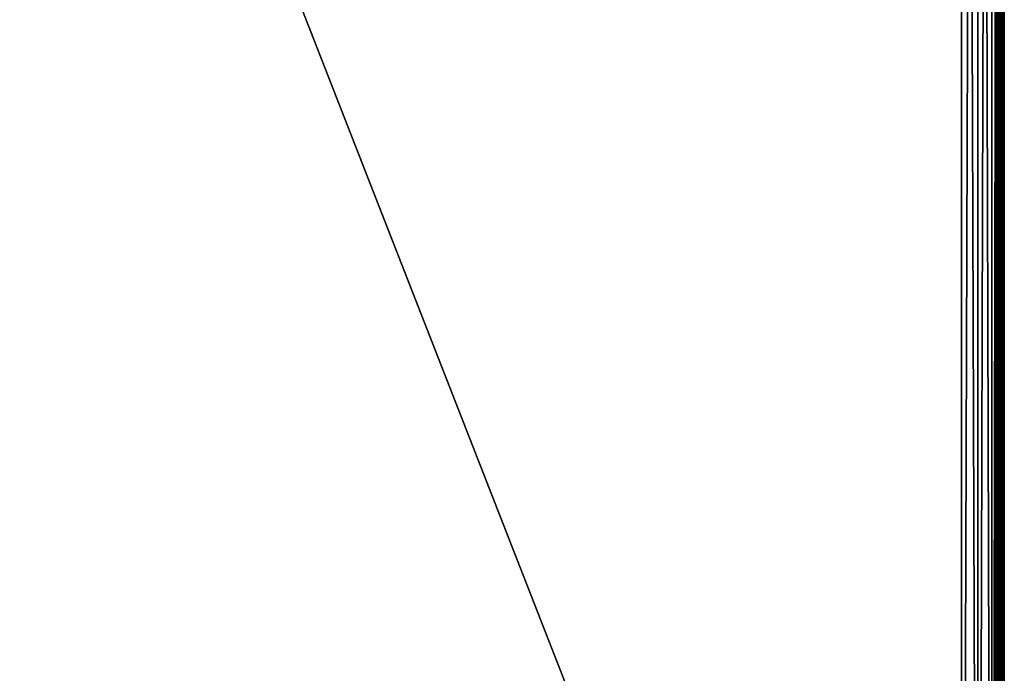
# Model space of a CAD drawing. Header units: inches. Extents: x 0 to 23, y -70 to 0.
# Tile 21 of 107: x 11.5 to 23, y -54.8 to -47.2. Entities that reach past the tile are written whole.
import ezdxf

# ---------------------------------------------------------------- set-up
doc = ezdxf.new("R2010")
doc.units = ezdxf.units.IN
doc.header["$MEASUREMENT"] = 0
for name, color, linetype in [('A-FURN-3-ST', 151, 'Continuous'), ('A-FURN-3-ST-SEAM', 250, 'Continuous'), ('A-FURN-3-STITCH', 15, 'Continuous')]:
    doc.layers.add(name, color=color, linetype=linetype)

msp = doc.modelspace()

# ---------------------------------------------------------------- meshes
at = {"layer": 'A-FURN-3-ST'}
mesh = msp.add_polyface(dxfattribs=at)
corners = [(23, -10.5, 5.453), (23, -66.768, 5.45), (22.962, -10.5, 5.261), (22.962, -66.769, 5.261), (22.854, -10.5, 5.099), (22.854, -66.769, 5.099), (22.691, -10.5, 4.991), (22.691, -66.769, 4.991), (22.5, -10.5, 4.953), (22.5, -66.769, 4.953), (23, -68.9, 17.453), (23, -10.5, 17.453), (22.962, -68.9, 17.644), (22.962, -10.5, 17.644), (22.854, -68.9, 17.806), (22.854, -10.5, 17.806), (22.691, -68.9, 17.914), (22.691, -10.5, 17.914), (22.5, -68.9, 17.953), (22.5, -10.5, 17.953), (22.62, -66.917, 4.99), (22.968, -66.89, 5.325), (0.5, -68.9, 17.953), (0.5, -10.5, 17.953), (23, -69.482, 16.709), (0, -10.5, 17.453), (0, -68.9, 17.453), (0.038, -10.5, 17.644), (0.038, -68.9, 17.644), (0.146, -10.5, 17.806), (0.146, -68.9, 17.806), (0.309, -10.5, 17.914), (0.309, -68.9, 17.914), (0, -66.769, 5.453), (0, -10.5, 5.453), (0.038, -66.769, 5.261), (0.038, -10.5, 5.261), (0.146, -66.769, 5.099), (0.146, -10.5, 5.099), (0.309, -66.769, 4.991), (0.309, -10.5, 4.991), (0.5, -66.769, 4.953), (0.5, -10.5, 4.953), (0.031, -66.89, 5.327), (0.379, -66.916, 4.99), (0, -69.482, 16.709)]
mesh.append_faces([[corners[k] for k in face] for face in [(0, 1, 2), (2, 1, 3), (2, 3, 4), (4, 3, 5), (4, 5, 6), (6, 5, 7), (6, 7, 8), (8, 7, 9), (10, 11, 12), (12, 11, 13), (12, 13, 14), (14, 13, 15), (14, 15, 16), (16, 15, 17), (16, 17, 18), (18, 17, 19), (20, 9, 7), (21, 3, 1), (18, 19, 22), (22, 19, 23), (0, 11, 1), (1, 11, 24), (24, 11, 10), (25, 26, 27), (27, 26, 28), (27, 28, 29), (29, 28, 30), (29, 30, 31), (31, 30, 32), (31, 32, 23), (23, 32, 22), (33, 34, 35), (35, 34, 36), (35, 36, 37), (37, 36, 38), (37, 38, 39), (39, 38, 40), (39, 40, 41), (41, 40, 42), (43, 33, 35), (44, 39, 41), (8, 9, 42), (42, 9, 41), (25, 45, 26), (34, 33, 25), (25, 33, 45)]])
at = {"layer": 'A-FURN-3-ST-SEAM'}
mesh = msp.add_polyface(dxfattribs=at)
corners = [(22.941, -68.9, 17.621), (22.961, -10.5, 17.622), (22.975, -68.9, 17.627), (22.977, -10.5, 17.629), (22.997, -68.9, 17.653), (22.912, -68.9, 17.638), (22.927, -10.5, 17.627), (22.943, -68.964, 17.618), (22.927, -68.964, 17.624), (22.913, -68.965, 17.635), (22.903, -68.966, 17.65), (22.9, -68.968, 17.668), (22.9, -68.9, 17.671), (22.961, -68.964, 17.619), (22.977, -68.964, 17.627), (22.998, -68.967, 17.655), (23, -68.968, 17.672), (22.907, -68.97, 17.693), (22.912, -68.9, 17.703), (22.919, -68.971, 17.707), (22.941, -68.9, 17.72), (22.997, -68.9, 17.688), (22.995, -68.969, 17.689), (22.984, -68.971, 17.704), (22.975, -68.9, 17.714), (22.97, -68.971, 17.713), (0.059, -68.9, 17.621), (0.039, -68.974, 17.618), (0.025, -68.9, 17.627), (0.023, -68.975, 17.626), (0.003, -68.9, 17.653), (0.003, -68.9, 17.688), (0.016, -68.983, 17.703), (0.025, -68.9, 17.714), (0.03, -68.983, 17.712), (0.059, -68.9, 17.72), (0.088, -68.9, 17.703), (0.093, -68.982, 17.692), (0.1, -68.9, 17.671), (0.081, -68.983, 17.705), (0, -68.98, 17.671), (0.088, -68.9, 17.638), (0.073, -68.975, 17.623), (0.097, -68.977, 17.649), (0.03, -39.7, 17.716), (0.016, -39.7, 17.707), (0.023, -39.7, 17.629), (0.039, -39.7, 17.622), (0.097, -39.7, 17.653), (0.073, -39.7, 17.627), (0, -39.7, 17.675), (0.081, -39.7, 17.71), (0.093, -39.7, 17.696)]
mesh.append_faces([[corners[k] for k in face] for face in [(0, 1, 2), (2, 3, 4), (0, 5, 6), (7, 8, 0), (0, 8, 5), (5, 8, 9), (5, 9, 10), (11, 12, 10), (10, 12, 5), (7, 0, 13), (13, 0, 2), (13, 2, 14), (14, 2, 4), (14, 4, 15), (15, 4, 16), (11, 17, 12), (12, 17, 18), (18, 17, 19), (18, 19, 20), (4, 21, 16), (16, 21, 22), (22, 21, 23), (23, 21, 24), (23, 24, 25), (25, 24, 20), (26, 27, 28), (28, 29, 30), (31, 32, 33), (33, 34, 35), (36, 37, 38), (36, 35, 39), (31, 30, 40), (26, 41, 42), (43, 41, 38), (35, 44, 33), (33, 45, 31), (30, 46, 28), (28, 47, 26), (41, 48, 38), (41, 26, 49), (30, 31, 50), (51, 35, 36), (52, 36, 38)]])
mesh = msp.add_polyface(dxfattribs=at)
corners = [(22.9, -10.5, 17.671), (22.9, -68.9, 17.671), (22.907, -10.5, 17.696), (22.912, -68.9, 17.703), (22.919, -10.5, 17.71), (22.941, -68.9, 17.72), (22.935, -10.5, 17.718), (22.97, -10.5, 17.716), (23, -10.5, 17.675), (22.995, -10.5, 17.692), (22.997, -68.9, 17.688), (22.984, -10.5, 17.707), (22.975, -68.9, 17.714), (22.997, -68.9, 17.653), (22.998, -10.5, 17.657), (22.927, -10.5, 17.627), (22.943, -10.5, 17.621), (22.941, -68.9, 17.621), (22.961, -10.5, 17.622), (22.975, -68.9, 17.627), (22.977, -10.5, 17.629), (22.912, -68.9, 17.638), (22.913, -10.5, 17.638), (22.903, -10.5, 17.653), (0.065, -10.5, 17.718), (0.03, -10.5, 17.716), (0.03, -39.7, 17.716), (0.065, -39.7, 17.718), (0.059, -68.9, 17.72), (0.025, -68.9, 17.714), (0.016, -39.7, 17.707), (0.003, -68.9, 17.688), (0.005, -39.7, 17.692), (0, -39.7, 17.675), (0.005, -10.5, 17.692), (0, -10.5, 17.675), (0.002, -10.5, 17.657), (0.002, -39.7, 17.657), (0.003, -68.9, 17.653), (0.023, -39.7, 17.629), (0.025, -68.9, 17.627), (0.039, -39.7, 17.622), (0.059, -68.9, 17.621), (0.057, -39.7, 17.621), (0.073, -39.7, 17.627), (0.057, -10.5, 17.621), (0.073, -10.5, 17.627), (0.087, -10.5, 17.638), (0.087, -39.7, 17.638), (0.088, -68.9, 17.638), (0.097, -39.7, 17.653), (0.1, -68.9, 17.671), (0.1, -39.7, 17.671), (0.1, -10.5, 17.671), (0.081, -39.7, 17.71), (0.088, -68.9, 17.703), (0.093, -39.7, 17.696), (0.093, -10.5, 17.696)]
mesh.append_faces([[corners[k] for k in face] for face in [(0, 1, 2), (2, 1, 3), (2, 3, 4), (4, 3, 5), (4, 5, 6), (6, 5, 7), (8, 9, 10), (10, 9, 11), (10, 11, 12), (12, 11, 7), (12, 7, 5), (10, 13, 8), (8, 13, 14), (15, 16, 17), (17, 16, 18), (19, 18, 20), (13, 20, 14), (15, 21, 22), (0, 23, 1), (1, 23, 21), (21, 23, 22), (24, 25, 26, 27), (27, 26, 28), (29, 26, 30), (31, 30, 32), (31, 32, 33), (33, 32, 34, 35), (35, 36, 37, 33), (33, 37, 38), (38, 37, 39), (40, 39, 41), (42, 41, 43), (42, 43, 44), (44, 43, 45, 46), (46, 47, 48, 44), (44, 48, 49), (49, 48, 50), (51, 50, 52), (52, 50, 53), (27, 28, 54), (54, 55, 56), (56, 51, 52), (56, 52, 57)]])
at = {"layer": 'A-FURN-3-STITCH'}
mesh = msp.add_polymesh((7, 4), dxfattribs=at)
for k, corner in enumerate([(22.9, -47.219, 17.752), (22.898, -47.219, 17.754), (22.895, -47.219, 17.758), (22.893, -47.219, 17.76), (22.905, -47.257, 17.757), (22.907, -47.257, 17.762), (22.904, -47.257, 17.766), (22.898, -47.257, 17.765), (22.909, -47.296, 17.761), (22.91, -47.296, 17.766), (22.907, -47.296, 17.769), (22.902, -47.296, 17.768), (22.91, -47.335, 17.762), (22.912, -47.335, 17.767), (22.908, -47.335, 17.771), (22.903, -47.335, 17.77), (22.909, -47.374, 17.761), (22.91, -47.374, 17.766), (22.907, -47.374, 17.77), (22.902, -47.374, 17.769), (22.905, -47.413, 17.758), (22.907, -47.413, 17.763), (22.903, -47.413, 17.767), (22.898, -47.413, 17.766), (22.9, -47.451, 17.753), (22.898, -47.451, 17.755), (22.894, -47.451, 17.759), (22.893, -47.451, 17.761)]):
    mesh.set_mesh_vertex(divmod(k, 4), corner)
mesh = msp.add_polymesh((7, 4), dxfattribs=at)
for k, corner in enumerate([(22.9, -47.512, 17.752), (22.898, -47.512, 17.754), (22.895, -47.512, 17.758), (22.893, -47.512, 17.76), (22.905, -47.55, 17.757), (22.907, -47.55, 17.762), (22.904, -47.55, 17.766), (22.898, -47.55, 17.765), (22.909, -47.589, 17.761), (22.91, -47.589, 17.766), (22.907, -47.589, 17.769), (22.902, -47.589, 17.768), (22.91, -47.628, 17.762), (22.912, -47.628, 17.767), (22.908, -47.628, 17.771), (22.903, -47.628, 17.77), (22.909, -47.667, 17.761), (22.91, -47.667, 17.766), (22.907, -47.667, 17.77), (22.902, -47.667, 17.769), (22.905, -47.706, 17.758), (22.907, -47.706, 17.763), (22.903, -47.706, 17.767), (22.898, -47.706, 17.766), (22.9, -47.745, 17.753), (22.898, -47.745, 17.755), (22.894, -47.745, 17.759), (22.893, -47.745, 17.761)]):
    mesh.set_mesh_vertex(divmod(k, 4), corner)
mesh = msp.add_polymesh((7, 4), dxfattribs=at)
for k, corner in enumerate([(22.9, -47.806, 17.752), (22.898, -47.806, 17.754), (22.895, -47.805, 17.758), (22.893, -47.805, 17.76), (22.905, -47.844, 17.757), (22.907, -47.844, 17.762), (22.904, -47.844, 17.766), (22.898, -47.844, 17.765), (22.909, -47.883, 17.761), (22.91, -47.883, 17.766), (22.907, -47.883, 17.769), (22.902, -47.883, 17.768), (22.91, -47.922, 17.762), (22.912, -47.922, 17.767), (22.908, -47.922, 17.771), (22.903, -47.922, 17.77), (22.909, -47.961, 17.761), (22.91, -47.961, 17.766), (22.907, -47.961, 17.77), (22.902, -47.961, 17.769), (22.905, -48, 17.758), (22.907, -48, 17.763), (22.903, -48, 17.767), (22.898, -48, 17.766), (22.9, -48.038, 17.753), (22.898, -48.038, 17.755), (22.894, -48.038, 17.759), (22.893, -48.038, 17.761)]):
    mesh.set_mesh_vertex(divmod(k, 4), corner)
mesh = msp.add_polymesh((7, 4), dxfattribs=at)
for k, corner in enumerate([(22.9, -48.099, 17.752), (22.898, -48.099, 17.754), (22.895, -48.099, 17.758), (22.893, -48.099, 17.76), (22.905, -48.137, 17.757), (22.907, -48.137, 17.762), (22.904, -48.137, 17.766), (22.898, -48.137, 17.765), (22.909, -48.176, 17.761), (22.91, -48.176, 17.766), (22.907, -48.176, 17.769), (22.902, -48.176, 17.768), (22.91, -48.215, 17.762), (22.912, -48.215, 17.767), (22.908, -48.215, 17.771), (22.903, -48.215, 17.77), (22.909, -48.254, 17.761), (22.91, -48.254, 17.766), (22.907, -48.254, 17.77), (22.902, -48.254, 17.769), (22.905, -48.293, 17.758), (22.907, -48.293, 17.763), (22.903, -48.293, 17.767), (22.898, -48.293, 17.766), (22.9, -48.331, 17.753), (22.898, -48.331, 17.755), (22.894, -48.331, 17.759), (22.893, -48.331, 17.761)]):
    mesh.set_mesh_vertex(divmod(k, 4), corner)
mesh = msp.add_polymesh((7, 4), dxfattribs=at)
for k, corner in enumerate([(22.9, -48.392, 17.752), (22.898, -48.392, 17.754), (22.895, -48.392, 17.758), (22.893, -48.392, 17.76), (22.905, -48.431, 17.757), (22.907, -48.431, 17.762), (22.904, -48.431, 17.766), (22.898, -48.431, 17.765), (22.909, -48.47, 17.761), (22.91, -48.47, 17.766), (22.907, -48.47, 17.769), (22.902, -48.47, 17.768), (22.91, -48.509, 17.762), (22.912, -48.509, 17.767), (22.908, -48.509, 17.771), (22.903, -48.509, 17.77), (22.909, -48.548, 17.761), (22.91, -48.548, 17.766), (22.907, -48.548, 17.77), (22.902, -48.548, 17.769), (22.905, -48.587, 17.758), (22.907, -48.587, 17.763), (22.903, -48.587, 17.767), (22.898, -48.587, 17.766), (22.9, -48.625, 17.753), (22.898, -48.625, 17.755), (22.894, -48.625, 17.759), (22.893, -48.625, 17.761)]):
    mesh.set_mesh_vertex(divmod(k, 4), corner)
mesh = msp.add_polymesh((7, 4), dxfattribs=at)
for k, corner in enumerate([(22.9, -48.686, 17.752), (22.898, -48.686, 17.754), (22.895, -48.686, 17.758), (22.893, -48.686, 17.76), (22.905, -48.724, 17.757), (22.907, -48.724, 17.762), (22.904, -48.724, 17.766), (22.898, -48.724, 17.765), (22.909, -48.763, 17.761), (22.91, -48.763, 17.766), (22.907, -48.763, 17.769), (22.902, -48.763, 17.768), (22.91, -48.802, 17.762), (22.912, -48.802, 17.767), (22.908, -48.802, 17.771), (22.903, -48.802, 17.77), (22.909, -48.841, 17.761), (22.91, -48.841, 17.766), (22.907, -48.841, 17.77), (22.902, -48.841, 17.769), (22.905, -48.88, 17.758), (22.907, -48.88, 17.763), (22.903, -48.88, 17.767), (22.898, -48.88, 17.766), (22.9, -48.918, 17.753), (22.898, -48.918, 17.755), (22.894, -48.918, 17.759), (22.893, -48.918, 17.761)]):
    mesh.set_mesh_vertex(divmod(k, 4), corner)
mesh = msp.add_polymesh((7, 4), dxfattribs=at)
for k, corner in enumerate([(22.9, -48.979, 17.752), (22.898, -48.979, 17.754), (22.895, -48.979, 17.758), (22.893, -48.979, 17.76), (22.905, -49.018, 17.757), (22.907, -49.018, 17.762), (22.904, -49.018, 17.766), (22.898, -49.018, 17.765), (22.909, -49.057, 17.761), (22.91, -49.057, 17.766), (22.907, -49.056, 17.769), (22.902, -49.056, 17.768), (22.91, -49.096, 17.762), (22.912, -49.096, 17.767), (22.908, -49.096, 17.771), (22.903, -49.096, 17.77), (22.909, -49.135, 17.761), (22.91, -49.135, 17.766), (22.907, -49.135, 17.77), (22.902, -49.135, 17.769), (22.905, -49.174, 17.758), (22.907, -49.173, 17.763), (22.903, -49.173, 17.767), (22.898, -49.173, 17.766), (22.9, -49.212, 17.753), (22.898, -49.212, 17.755), (22.894, -49.212, 17.759), (22.893, -49.212, 17.761)]):
    mesh.set_mesh_vertex(divmod(k, 4), corner)
mesh = msp.add_polymesh((7, 4), dxfattribs=at)
for k, corner in enumerate([(22.9, -49.273, 17.752), (22.898, -49.273, 17.754), (22.895, -49.273, 17.758), (22.893, -49.273, 17.76), (22.905, -49.311, 17.757), (22.907, -49.311, 17.762), (22.904, -49.311, 17.766), (22.898, -49.311, 17.765), (22.909, -49.35, 17.761), (22.91, -49.35, 17.766), (22.907, -49.35, 17.769), (22.902, -49.35, 17.768), (22.91, -49.389, 17.762), (22.912, -49.389, 17.767), (22.908, -49.389, 17.771), (22.903, -49.389, 17.77), (22.909, -49.428, 17.761), (22.91, -49.428, 17.766), (22.907, -49.428, 17.77), (22.902, -49.428, 17.769), (22.905, -49.467, 17.758), (22.907, -49.467, 17.763), (22.903, -49.467, 17.767), (22.898, -49.467, 17.766), (22.9, -49.505, 17.753), (22.898, -49.505, 17.755), (22.894, -49.505, 17.759), (22.893, -49.505, 17.761)]):
    mesh.set_mesh_vertex(divmod(k, 4), corner)
mesh = msp.add_polymesh((7, 4), dxfattribs=at)
for k, corner in enumerate([(22.9, -49.566, 17.752), (22.898, -49.566, 17.754), (22.895, -49.566, 17.758), (22.893, -49.566, 17.76), (22.905, -49.605, 17.757), (22.907, -49.605, 17.762), (22.904, -49.605, 17.766), (22.898, -49.605, 17.765), (22.909, -49.643, 17.761), (22.91, -49.643, 17.766), (22.907, -49.643, 17.769), (22.902, -49.643, 17.768), (22.91, -49.683, 17.762), (22.912, -49.683, 17.767), (22.908, -49.682, 17.771), (22.903, -49.682, 17.77), (22.909, -49.722, 17.761), (22.91, -49.722, 17.766), (22.907, -49.722, 17.77), (22.902, -49.722, 17.769), (22.905, -49.76, 17.758), (22.907, -49.76, 17.763), (22.903, -49.76, 17.767), (22.898, -49.76, 17.766), (22.9, -49.799, 17.753), (22.898, -49.799, 17.755), (22.894, -49.799, 17.759), (22.893, -49.799, 17.761)]):
    mesh.set_mesh_vertex(divmod(k, 4), corner)
mesh = msp.add_polymesh((7, 4), dxfattribs=at)
for k, corner in enumerate([(22.9, -49.86, 17.752), (22.898, -49.86, 17.754), (22.895, -49.86, 17.758), (22.893, -49.86, 17.76), (22.905, -49.898, 17.757), (22.907, -49.898, 17.762), (22.904, -49.898, 17.766), (22.898, -49.898, 17.765), (22.909, -49.937, 17.761), (22.91, -49.937, 17.766), (22.907, -49.937, 17.769), (22.902, -49.937, 17.768), (22.91, -49.976, 17.762), (22.912, -49.976, 17.767), (22.908, -49.976, 17.771), (22.903, -49.976, 17.77), (22.909, -50.015, 17.761), (22.91, -50.015, 17.766), (22.907, -50.015, 17.77), (22.902, -50.015, 17.769), (22.905, -50.054, 17.758), (22.907, -50.054, 17.763), (22.903, -50.054, 17.767), (22.898, -50.054, 17.766), (22.9, -50.092, 17.753), (22.898, -50.092, 17.755), (22.894, -50.092, 17.759), (22.893, -50.092, 17.761)]):
    mesh.set_mesh_vertex(divmod(k, 4), corner)
mesh = msp.add_polymesh((7, 4), dxfattribs=at)
for k, corner in enumerate([(22.9, -50.153, 17.752), (22.898, -50.153, 17.754), (22.895, -50.153, 17.758), (22.893, -50.153, 17.76), (22.905, -50.192, 17.757), (22.907, -50.192, 17.762), (22.904, -50.192, 17.766), (22.898, -50.192, 17.765), (22.909, -50.23, 17.761), (22.91, -50.23, 17.766), (22.907, -50.23, 17.769), (22.902, -50.23, 17.768), (22.91, -50.269, 17.762), (22.912, -50.269, 17.767), (22.908, -50.269, 17.771), (22.903, -50.269, 17.77), (22.909, -50.309, 17.761), (22.91, -50.309, 17.766), (22.907, -50.309, 17.77), (22.902, -50.309, 17.769), (22.905, -50.347, 17.758), (22.907, -50.347, 17.763), (22.903, -50.347, 17.767), (22.898, -50.347, 17.766), (22.9, -50.386, 17.753), (22.898, -50.386, 17.755), (22.894, -50.386, 17.759), (22.893, -50.386, 17.761)]):
    mesh.set_mesh_vertex(divmod(k, 4), corner)
mesh = msp.add_polymesh((7, 4), dxfattribs=at)
for k, corner in enumerate([(22.9, -50.447, 17.752), (22.898, -50.447, 17.754), (22.895, -50.447, 17.758), (22.893, -50.447, 17.76), (22.905, -50.485, 17.757), (22.907, -50.485, 17.762), (22.904, -50.485, 17.766), (22.898, -50.485, 17.765), (22.909, -50.524, 17.761), (22.91, -50.524, 17.766), (22.907, -50.524, 17.769), (22.902, -50.524, 17.768), (22.91, -50.563, 17.762), (22.912, -50.563, 17.767), (22.908, -50.563, 17.771), (22.903, -50.563, 17.77), (22.909, -50.602, 17.761), (22.91, -50.602, 17.766), (22.907, -50.602, 17.77), (22.902, -50.602, 17.769), (22.905, -50.641, 17.758), (22.907, -50.641, 17.763), (22.903, -50.641, 17.767), (22.898, -50.641, 17.766), (22.9, -50.679, 17.753), (22.898, -50.679, 17.755), (22.894, -50.679, 17.759), (22.893, -50.679, 17.761)]):
    mesh.set_mesh_vertex(divmod(k, 4), corner)
mesh = msp.add_polymesh((7, 4), dxfattribs=at)
for k, corner in enumerate([(22.9, -50.74, 17.752), (22.898, -50.74, 17.754), (22.895, -50.74, 17.758), (22.893, -50.74, 17.76), (22.905, -50.779, 17.757), (22.907, -50.778, 17.762), (22.904, -50.778, 17.766), (22.898, -50.778, 17.765), (22.909, -50.817, 17.761), (22.91, -50.817, 17.766), (22.907, -50.817, 17.769), (22.902, -50.817, 17.768), (22.91, -50.856, 17.762), (22.912, -50.856, 17.767), (22.908, -50.856, 17.771), (22.903, -50.856, 17.77), (22.909, -50.895, 17.761), (22.91, -50.895, 17.766), (22.907, -50.895, 17.77), (22.902, -50.895, 17.769), (22.905, -50.934, 17.758), (22.907, -50.934, 17.763), (22.903, -50.934, 17.767), (22.898, -50.934, 17.766), (22.9, -50.973, 17.753), (22.898, -50.973, 17.755), (22.894, -50.973, 17.759), (22.893, -50.973, 17.761)]):
    mesh.set_mesh_vertex(divmod(k, 4), corner)
mesh = msp.add_polymesh((7, 4), dxfattribs=at)
for k, corner in enumerate([(22.9, -51.034, 17.752), (22.898, -51.034, 17.754), (22.895, -51.034, 17.758), (22.893, -51.034, 17.76), (22.905, -51.072, 17.757), (22.907, -51.072, 17.762), (22.904, -51.072, 17.766), (22.898, -51.072, 17.765), (22.909, -51.111, 17.761), (22.91, -51.111, 17.766), (22.907, -51.111, 17.769), (22.902, -51.111, 17.768), (22.91, -51.15, 17.762), (22.912, -51.15, 17.767), (22.908, -51.15, 17.771), (22.903, -51.15, 17.77), (22.909, -51.189, 17.761), (22.91, -51.189, 17.766), (22.907, -51.189, 17.77), (22.902, -51.189, 17.769), (22.905, -51.228, 17.758), (22.907, -51.228, 17.763), (22.903, -51.228, 17.767), (22.898, -51.228, 17.766), (22.9, -51.266, 17.753), (22.898, -51.266, 17.755), (22.894, -51.266, 17.759), (22.893, -51.266, 17.761)]):
    mesh.set_mesh_vertex(divmod(k, 4), corner)
mesh = msp.add_polymesh((7, 4), dxfattribs=at)
for k, corner in enumerate([(22.9, -51.327, 17.752), (22.898, -51.327, 17.754), (22.895, -51.327, 17.758), (22.893, -51.327, 17.76), (22.905, -51.365, 17.757), (22.907, -51.365, 17.762), (22.904, -51.365, 17.766), (22.898, -51.365, 17.765), (22.909, -51.404, 17.761), (22.91, -51.404, 17.766), (22.907, -51.404, 17.769), (22.902, -51.404, 17.768), (22.91, -51.443, 17.762), (22.912, -51.443, 17.767), (22.908, -51.443, 17.771), (22.903, -51.443, 17.77), (22.909, -51.482, 17.761), (22.91, -51.482, 17.766), (22.907, -51.482, 17.77), (22.902, -51.482, 17.769), (22.905, -51.521, 17.758), (22.907, -51.521, 17.763), (22.903, -51.521, 17.767), (22.898, -51.521, 17.766), (22.9, -51.56, 17.753), (22.898, -51.56, 17.755), (22.894, -51.56, 17.759), (22.893, -51.56, 17.761)]):
    mesh.set_mesh_vertex(divmod(k, 4), corner)
mesh = msp.add_polymesh((7, 4), dxfattribs=at)
for k, corner in enumerate([(22.9, -51.621, 17.752), (22.898, -51.621, 17.754), (22.895, -51.621, 17.758), (22.893, -51.621, 17.76), (22.905, -51.659, 17.757), (22.907, -51.659, 17.762), (22.904, -51.659, 17.766), (22.898, -51.659, 17.765), (22.909, -51.698, 17.761), (22.91, -51.698, 17.766), (22.907, -51.698, 17.769), (22.902, -51.698, 17.768), (22.91, -51.737, 17.762), (22.912, -51.737, 17.767), (22.908, -51.737, 17.771), (22.903, -51.737, 17.77), (22.909, -51.776, 17.761), (22.91, -51.776, 17.766), (22.907, -51.776, 17.77), (22.902, -51.776, 17.769), (22.905, -51.815, 17.758), (22.907, -51.815, 17.763), (22.903, -51.815, 17.767), (22.898, -51.815, 17.766), (22.9, -51.853, 17.753), (22.898, -51.853, 17.755), (22.894, -51.853, 17.759), (22.893, -51.853, 17.761)]):
    mesh.set_mesh_vertex(divmod(k, 4), corner)
mesh = msp.add_polymesh((7, 4), dxfattribs=at)
for k, corner in enumerate([(22.9, -51.914, 17.752), (22.898, -51.914, 17.754), (22.895, -51.914, 17.758), (22.893, -51.914, 17.76), (22.905, -51.952, 17.757), (22.907, -51.952, 17.762), (22.904, -51.952, 17.766), (22.898, -51.952, 17.765), (22.909, -51.991, 17.761), (22.91, -51.991, 17.766), (22.907, -51.991, 17.769), (22.902, -51.991, 17.768), (22.91, -52.03, 17.762), (22.912, -52.03, 17.767), (22.908, -52.03, 17.771), (22.903, -52.03, 17.77), (22.909, -52.069, 17.761), (22.91, -52.069, 17.766), (22.907, -52.069, 17.77), (22.902, -52.069, 17.769), (22.905, -52.108, 17.758), (22.907, -52.108, 17.763), (22.903, -52.108, 17.767), (22.898, -52.108, 17.766), (22.9, -52.147, 17.753), (22.898, -52.147, 17.755), (22.894, -52.147, 17.759), (22.893, -52.147, 17.761)]):
    mesh.set_mesh_vertex(divmod(k, 4), corner)
mesh = msp.add_polymesh((7, 4), dxfattribs=at)
for k, corner in enumerate([(22.9, -52.208, 17.752), (22.898, -52.208, 17.754), (22.895, -52.207, 17.758), (22.893, -52.207, 17.76), (22.905, -52.246, 17.757), (22.907, -52.246, 17.762), (22.904, -52.246, 17.766), (22.898, -52.246, 17.765), (22.909, -52.285, 17.761), (22.91, -52.285, 17.766), (22.907, -52.285, 17.769), (22.902, -52.285, 17.768), (22.91, -52.324, 17.762), (22.912, -52.324, 17.767), (22.908, -52.324, 17.771), (22.903, -52.324, 17.77), (22.909, -52.363, 17.761), (22.91, -52.363, 17.766), (22.907, -52.363, 17.77), (22.902, -52.363, 17.769), (22.905, -52.402, 17.758), (22.907, -52.402, 17.763), (22.903, -52.402, 17.767), (22.898, -52.402, 17.766), (22.9, -52.44, 17.753), (22.898, -52.44, 17.755), (22.894, -52.44, 17.759), (22.893, -52.44, 17.761)]):
    mesh.set_mesh_vertex(divmod(k, 4), corner)
mesh = msp.add_polymesh((7, 4), dxfattribs=at)
for k, corner in enumerate([(22.9, -52.501, 17.752), (22.898, -52.501, 17.754), (22.895, -52.501, 17.758), (22.893, -52.501, 17.76), (22.905, -52.539, 17.757), (22.907, -52.539, 17.762), (22.904, -52.539, 17.766), (22.898, -52.539, 17.765), (22.909, -52.578, 17.761), (22.91, -52.578, 17.766), (22.907, -52.578, 17.769), (22.902, -52.578, 17.768), (22.91, -52.617, 17.762), (22.912, -52.617, 17.767), (22.908, -52.617, 17.771), (22.903, -52.617, 17.77), (22.909, -52.656, 17.761), (22.91, -52.656, 17.766), (22.907, -52.656, 17.77), (22.902, -52.656, 17.769), (22.905, -52.695, 17.758), (22.907, -52.695, 17.763), (22.903, -52.695, 17.767), (22.898, -52.695, 17.766), (22.9, -52.733, 17.753), (22.898, -52.733, 17.755), (22.894, -52.733, 17.759), (22.893, -52.733, 17.761)]):
    mesh.set_mesh_vertex(divmod(k, 4), corner)
mesh = msp.add_polymesh((7, 4), dxfattribs=at)
for k, corner in enumerate([(22.9, -52.794, 17.752), (22.898, -52.794, 17.754), (22.895, -52.794, 17.758), (22.893, -52.794, 17.76), (22.905, -52.833, 17.757), (22.907, -52.833, 17.762), (22.904, -52.833, 17.766), (22.898, -52.833, 17.765), (22.909, -52.872, 17.761), (22.91, -52.872, 17.766), (22.907, -52.872, 17.769), (22.902, -52.872, 17.768), (22.91, -52.911, 17.762), (22.912, -52.911, 17.767), (22.908, -52.911, 17.771), (22.903, -52.911, 17.77), (22.909, -52.95, 17.761), (22.91, -52.95, 17.766), (22.907, -52.95, 17.77), (22.902, -52.95, 17.769), (22.905, -52.989, 17.758), (22.907, -52.989, 17.763), (22.903, -52.989, 17.767), (22.898, -52.989, 17.766), (22.9, -53.027, 17.753), (22.898, -53.027, 17.755), (22.894, -53.027, 17.759), (22.893, -53.027, 17.761)]):
    mesh.set_mesh_vertex(divmod(k, 4), corner)
mesh = msp.add_polymesh((7, 4), dxfattribs=at)
for k, corner in enumerate([(22.9, -53.088, 17.752), (22.898, -53.088, 17.754), (22.895, -53.088, 17.758), (22.893, -53.088, 17.76), (22.905, -53.126, 17.757), (22.907, -53.126, 17.762), (22.904, -53.126, 17.766), (22.898, -53.126, 17.765), (22.909, -53.165, 17.761), (22.91, -53.165, 17.766), (22.907, -53.165, 17.769), (22.902, -53.165, 17.768), (22.91, -53.204, 17.762), (22.912, -53.204, 17.767), (22.908, -53.204, 17.771), (22.903, -53.204, 17.77), (22.909, -53.243, 17.761), (22.91, -53.243, 17.766), (22.907, -53.243, 17.77), (22.902, -53.243, 17.769), (22.905, -53.282, 17.758), (22.907, -53.282, 17.763), (22.903, -53.282, 17.767), (22.898, -53.282, 17.766), (22.9, -53.32, 17.753), (22.898, -53.32, 17.755), (22.894, -53.32, 17.759), (22.893, -53.32, 17.761)]):
    mesh.set_mesh_vertex(divmod(k, 4), corner)
mesh = msp.add_polymesh((7, 4), dxfattribs=at)
for k, corner in enumerate([(22.9, -53.381, 17.752), (22.898, -53.381, 17.754), (22.895, -53.381, 17.758), (22.893, -53.381, 17.76), (22.905, -53.42, 17.757), (22.907, -53.42, 17.762), (22.904, -53.42, 17.766), (22.898, -53.42, 17.765), (22.909, -53.459, 17.761), (22.91, -53.459, 17.766), (22.907, -53.459, 17.769), (22.902, -53.459, 17.768), (22.91, -53.498, 17.762), (22.912, -53.498, 17.767), (22.908, -53.498, 17.771), (22.903, -53.498, 17.77), (22.909, -53.537, 17.761), (22.91, -53.537, 17.766), (22.907, -53.537, 17.77), (22.902, -53.537, 17.769), (22.905, -53.576, 17.758), (22.907, -53.576, 17.763), (22.903, -53.575, 17.767), (22.898, -53.575, 17.766), (22.9, -53.614, 17.753), (22.898, -53.614, 17.755), (22.894, -53.614, 17.759), (22.893, -53.614, 17.761)]):
    mesh.set_mesh_vertex(divmod(k, 4), corner)
mesh = msp.add_polymesh((7, 4), dxfattribs=at)
for k, corner in enumerate([(22.9, -53.675, 17.752), (22.898, -53.675, 17.754), (22.895, -53.675, 17.758), (22.893, -53.675, 17.76), (22.905, -53.713, 17.757), (22.907, -53.713, 17.762), (22.904, -53.713, 17.766), (22.898, -53.713, 17.765), (22.909, -53.752, 17.761), (22.91, -53.752, 17.766), (22.907, -53.752, 17.769), (22.902, -53.752, 17.768), (22.91, -53.791, 17.762), (22.912, -53.791, 17.767), (22.908, -53.791, 17.771), (22.903, -53.791, 17.77), (22.909, -53.83, 17.761), (22.91, -53.83, 17.766), (22.907, -53.83, 17.77), (22.902, -53.83, 17.769), (22.905, -53.869, 17.758), (22.907, -53.869, 17.763), (22.903, -53.869, 17.767), (22.898, -53.869, 17.766), (22.9, -53.907, 17.753), (22.898, -53.907, 17.755), (22.894, -53.907, 17.759), (22.893, -53.907, 17.761)]):
    mesh.set_mesh_vertex(divmod(k, 4), corner)
mesh = msp.add_polymesh((7, 4), dxfattribs=at)
for k, corner in enumerate([(22.9, -53.968, 17.752), (22.898, -53.968, 17.754), (22.895, -53.968, 17.758), (22.893, -53.968, 17.76), (22.905, -54.007, 17.757), (22.907, -54.007, 17.762), (22.904, -54.007, 17.766), (22.898, -54.007, 17.765), (22.909, -54.045, 17.761), (22.91, -54.045, 17.766), (22.907, -54.045, 17.769), (22.902, -54.045, 17.768), (22.91, -54.085, 17.762), (22.912, -54.085, 17.767), (22.908, -54.085, 17.771), (22.903, -54.085, 17.77), (22.909, -54.124, 17.761), (22.91, -54.124, 17.766), (22.907, -54.124, 17.77), (22.902, -54.124, 17.769), (22.905, -54.162, 17.758), (22.907, -54.162, 17.763), (22.903, -54.162, 17.767), (22.898, -54.162, 17.766), (22.9, -54.201, 17.753), (22.898, -54.201, 17.755), (22.894, -54.201, 17.759), (22.893, -54.201, 17.761)]):
    mesh.set_mesh_vertex(divmod(k, 4), corner)
mesh = msp.add_polymesh((7, 4), dxfattribs=at)
for k, corner in enumerate([(22.9, -54.262, 17.752), (22.898, -54.262, 17.754), (22.895, -54.262, 17.758), (22.893, -54.262, 17.76), (22.905, -54.3, 17.757), (22.907, -54.3, 17.762), (22.904, -54.3, 17.766), (22.898, -54.3, 17.765), (22.909, -54.339, 17.761), (22.91, -54.339, 17.766), (22.907, -54.339, 17.769), (22.902, -54.339, 17.768), (22.91, -54.378, 17.762), (22.912, -54.378, 17.767), (22.908, -54.378, 17.771), (22.903, -54.378, 17.77), (22.909, -54.417, 17.761), (22.91, -54.417, 17.766), (22.907, -54.417, 17.77), (22.902, -54.417, 17.769), (22.905, -54.456, 17.758), (22.907, -54.456, 17.763), (22.903, -54.456, 17.767), (22.898, -54.456, 17.766), (22.9, -54.494, 17.753), (22.898, -54.494, 17.755), (22.894, -54.494, 17.759), (22.893, -54.494, 17.761)]):
    mesh.set_mesh_vertex(divmod(k, 4), corner)
mesh = msp.add_polymesh((7, 4), dxfattribs=at)
for k, corner in enumerate([(22.9, -54.555, 17.752), (22.898, -54.555, 17.754), (22.895, -54.555, 17.758), (22.893, -54.555, 17.76), (22.905, -54.594, 17.757), (22.907, -54.594, 17.762), (22.904, -54.594, 17.766), (22.898, -54.594, 17.765), (22.909, -54.632, 17.761), (22.91, -54.632, 17.766), (22.907, -54.632, 17.769), (22.902, -54.632, 17.768), (22.91, -54.671, 17.762), (22.912, -54.671, 17.767), (22.908, -54.671, 17.771), (22.903, -54.671, 17.77), (22.909, -54.711, 17.761), (22.91, -54.711, 17.766), (22.907, -54.711, 17.77), (22.902, -54.711, 17.769), (22.905, -54.749, 17.758), (22.907, -54.749, 17.763), (22.903, -54.749, 17.767), (22.898, -54.749, 17.766), (22.9, -54.788, 17.753), (22.898, -54.788, 17.755), (22.894, -54.788, 17.759), (22.893, -54.788, 17.761)]):
    mesh.set_mesh_vertex(divmod(k, 4), corner)

doc.saveas('drawing.dxf')
